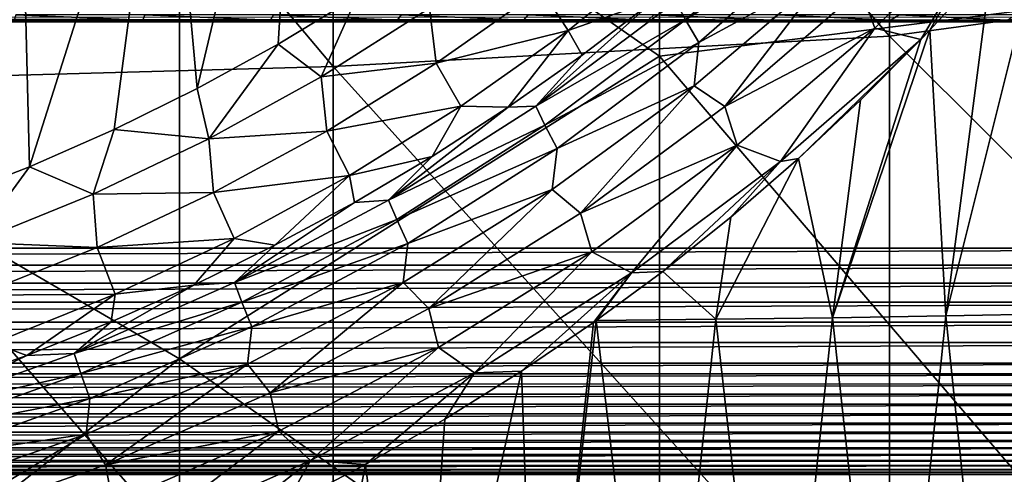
# Model space of a CAD drawing. Header units: metres. Extents: x -104 to 104, y -68 to 90.
# Tile 185 of 256: x 5.3 to 11.82, y -18.71 to -15.7. Entities that reach past the tile are written whole.
import ezdxf

# ---------------------------------------------------------------- set-up
doc = ezdxf.new("R2010")
doc.units = ezdxf.units.M
doc.layers.add('solid_FIT-BATH-153_SW0002', color=7, linetype='CONTINUOUS')

msp = doc.modelspace()

# ---------------------------------------------------------------- linework, layer by layer
at = {"layer": 'solid_FIT-BATH-153_SW0002'}
for points in [[(17.184942, -17.214111, 0.796502), (12.038979, 8.639775, 0.796502), (10.871763, 8.26669, 0.796502)], [(17.184942, -17.214111, 0.796502), (10.871763, 8.26669, 0.796502), (9.69239, 7.931559, 0.796502)], [(17.184942, -17.214111, 0.796502), (9.69239, 7.931559, 0.796502), (8.504291, 7.63539, 0.796502)], [(17.184942, -17.214111, 0.796502), (8.504291, 7.63539, 0.796502), (7.306127, 7.37792, 0.796502)], [(17.184942, -17.214111, 0.796502), (7.306127, 7.37792, 0.796502), (6.999918, -3.714088, 0.796502)], [(17.184942, -17.214111, 0.796502), (6.999918, -3.714088, 0.796502), (6.961664, -4.445391, 0.796502)], [(17.184942, -17.214111, 0.796502), (6.961664, -4.445391, 0.796502), (6.846977, -5.169706, 0.796502)], [(17.184942, -17.214111, 0.796502), (6.846977, -5.169706, 0.796502), (6.65729, -5.877312, 0.796502)], [(17.184942, -17.214111, 0.796502), (6.65729, -5.877312, 0.796502), (6.394936, -6.560861, 0.796502)], [(17.184942, -17.214111, 0.796502), (6.394936, -6.560861, 0.796502), (6.062229, -7.214024, 0.796502)], [(17.184942, -17.214111, 0.796502), (6.062229, -7.214024, 0.796502), (5.662942, -7.828754, 0.796502)], [(17.184942, -17.214111, 0.796502), (5.662942, -7.828754, 0.796502), (5.202155, -8.397757, 0.796502)], [(17.184942, -17.214111, 0.796502), (5.202155, -8.397757, 0.796502), (4.684192, -8.915861, 0.796502)], [(17.184942, -17.214111, 0.796502), (4.684192, -8.915861, 0.796502), (4.114249, -9.377369, 0.796502)], [(17.184942, -17.214111, 0.796502), (4.114249, -9.377369, 0.796502), (3.50004, -9.776173, 0.796502)], [(17.184942, -17.214111, 0.796502), (3.50004, -9.776173, 0.796502), (2.847568, -10.10871, 0.796502)], [(17.184942, -17.214111, 0.796502), (2.847568, -10.10871, 0.796502), (2.16292, -10.371561, 0.796502)], [(17.184942, -17.214111, 0.796502), (-2.162943, -10.371553, 0.796502), (-17.18494, -17.214111, 0.796502)], [(17.184942, -17.214111, 0.796502), (-1.455257, -10.561094, 0.796502), (-2.162943, -10.371553, 0.796502)], [(17.184942, -17.214111, 0.796502), (2.16292, -10.371561, 0.796502), (1.455235, -10.561099, 0.796502)], [(17.184942, -17.214111, 0.796502), (-0.732798, -10.675613, 0.796502), (-1.455257, -10.561094, 0.796502)], [(17.184942, -17.214111, 0.796502), (1.455235, -10.561099, 0.796502), (0.732782, -10.675615, 0.796502)], [(17.184942, -17.214111, 0.796502), (0, -10.714112, 0.796502), (-0.732798, -10.675613, 0.796502)], [(17.184942, -17.214111, 0.796502), (0.732782, -10.675615, 0.796502), (0, -10.714112, 0.796502)], [(11.063119, -15.809028, 15.427377), (11.063119, -11.393209, 15.552959), (7.374184, -11.54824, 15.552386)], [(14.752053, -15.308081, 15.437314), (11.063119, -11.393209, 15.552959), (11.063119, -15.809028, 15.427377)], [(7.374184, -16.009573, 15.426237), (7.374184, -11.54824, 15.552386), (3.685249, -11.626538, 15.55318)], [(11.063119, -15.809028, 15.427377), (7.374184, -11.54824, 15.552386), (7.374184, -16.009573, 15.426237)], [(9.539246, -11.567944, 12.548428), (9.538074, -15.940123, 12.423661), (6.357419, -13.721447, 12.492546)], [(12.719789, -15.540183, 12.431437), (9.538074, -15.940123, 12.423661), (9.539246, -11.567944, 12.548428)], [(6.357419, -13.721447, 12.492546), (3.176401, -16.095066, 12.426477), (3.176899, -11.624556, 12.552385)], [(7.374184, -16.009573, 15.426237), (3.685249, -11.626538, 15.55318), (3.685249, -16.11083, 15.42713)], [(6.26416, -13.831883, -15.203499), (7.171523, -13.210382, -15.203499), (6.474452, -16.156284, -15.203499)], [(7.171523, -13.210382, -15.203499), (7.010642, -15.862286, -15.203499), (6.474452, -16.156284, -15.203499)], [(7.171523, -13.210382, -15.203499), (7.534286, -15.544642, -15.203499), (7.010642, -15.862286, -15.203499)], [(6.357419, -13.721447, 12.492546), (6.356435, -17.946587, 12.365677), (3.176401, -16.095066, 12.426477)], [(9.538074, -15.940123, 12.423661), (6.356435, -17.946587, 12.365677), (6.357419, -13.721447, 12.492546)], [(5.304309, -14.366453, -15.203499), (6.26416, -13.831883, -15.203499), (5.363226, -16.674248, -15.203499)], [(6.26416, -13.831883, -15.203499), (5.92437, -16.427361, -15.203499), (5.363226, -16.674248, -15.203499)], [(6.26416, -13.831883, -15.203499), (6.474452, -16.156284, -15.203499), (5.92437, -16.427361, -15.203499)], [(4.299156, -14.810354, -15.203499), (5.304309, -14.366453, -15.203499), (4.793021, -16.895897, -15.203499)], [(5.304309, -14.366453, -15.203499), (5.363226, -16.674248, -15.203499), (4.793021, -16.895897, -15.203499)], [(11.434674, -17.662756, -9.516808), (11.741168, -15.318989, -9.732785), (12.138351, -14.850172, -9.661936)], [(11.434674, -17.662756, -9.516808), (12.138351, -14.850172, -9.661936), (12.161168, -17.649626, -9.276894)], [(10.586313, -14.935518, -10.653687), (9.709774, -15.700545, -10.790801), (9.645862, -15.579042, -11.03661)], [(10.682295, -15.07881, -10.423763), (9.709774, -15.700545, -10.790801), (10.586313, -14.935518, -10.653687)], [(11.817822, -14.912665, -9.776756), (10.964588, -15.755119, -9.93111), (10.871467, -15.498275, -10.05737)], [(11.270673, -15.830702, -9.809916), (10.964588, -15.755119, -9.93111), (11.817822, -14.912665, -9.776756)], [(11.328967, -15.7696, -9.800761), (11.270673, -15.830702, -9.809916), (11.817822, -14.912665, -9.776756)], [(11.741168, -15.318989, -9.732785), (11.328967, -15.7696, -9.800761), (11.817822, -14.912665, -9.776756)], [(10.682295, -15.07881, -10.423763), (9.798564, -15.849812, -10.56179), (9.709774, -15.700545, -10.790801)], [(10.653869, -15.383534, -10.243732), (9.798564, -15.849812, -10.56179), (10.682295, -15.07881, -10.423763)], [(8.753366, -15.496747, -13.05636), (9.611322, -15.227623, -11.936979), (8.932227, -15.770451, -11.982909)], [(8.932227, -15.770451, -11.982909), (9.611322, -15.227623, -11.936979), (9.504776, -15.568987, -11.304358)], [(14.752053, -19.485928, 15.303171), (14.752053, -15.308081, 15.437314), (11.063119, -15.809028, 15.427377)], [(11.434674, -17.662756, -9.516808), (11.328967, -15.7696, -9.800761), (11.741168, -15.318989, -9.732785)], [(10.653869, -15.383534, -10.243732), (9.766988, -16.138136, -10.377516), (9.798564, -15.849812, -10.56179)], [(9.970271, -16.274427, -10.19534), (9.766988, -16.138136, -10.377516), (10.653869, -15.383534, -10.243732)], [(10.871467, -15.498275, -10.05737), (9.970271, -16.274427, -10.19534), (10.653869, -15.383534, -10.243732)], [(8.0132, -15.622829, -14.141328), (8.753366, -15.496747, -13.05636), (8.056897, -15.988442, -13.082865)], [(8.056897, -15.988442, -13.082865), (8.753366, -15.496747, -13.05636), (8.932227, -15.770451, -11.982909)], [(10.964588, -15.755119, -9.93111), (9.970271, -16.274427, -10.19534), (10.871467, -15.498275, -10.05737)], [(7.010642, -15.862286, -15.203499), (7.534286, -15.544642, -15.203499), (7.295195, -16.077814, -14.152903)], [(7.534286, -15.544642, -15.203499), (8.0132, -15.622829, -14.141328), (7.295195, -16.077814, -14.152903)], [(8.719028, -16.272871, -11.153373), (9.026157, -15.934507, -11.366642), (9.504776, -15.568987, -11.304358)], [(9.645862, -15.579042, -11.03661), (8.719028, -16.272871, -11.153373), (9.504776, -15.568987, -11.304358)], [(9.709774, -15.700545, -10.790801), (8.719028, -16.272871, -11.153373), (9.645862, -15.579042, -11.03661)], [(8.932227, -15.770451, -11.982909), (9.504776, -15.568987, -11.304358), (9.026157, -15.934507, -11.366642)], [(12.719789, -15.540183, 12.431437), (12.718446, -19.656033, 12.298944), (9.538074, -15.940123, 12.423661)], [(7.295195, -16.077814, -14.152903), (8.0132, -15.622829, -14.141328), (8.056897, -15.988442, -13.082865)], [(13.867935, -15.680122, -3.944994), (13.867791, -15.701806, -4.047099), (-13.867897, -15.686512, -3.970177)], [(13.867791, -15.701806, -4.047099), (-13.867786, -15.701821, -4.047194), (-13.867897, -15.686512, -3.970177)], [(13.867791, -15.701806, -4.047099), (13.867756, -15.705621, -4.073458), (-13.867786, -15.701821, -4.047194)], [(13.867756, -15.705621, -4.073458), (-13.86768, -15.711037, -4.125127), (-13.867786, -15.701821, -4.047194)], [(13.867756, -15.705621, -4.073458), (13.867587, -15.714112, -4.203499), (-13.86768, -15.711037, -4.125127)], [(0.000006, -15.714112, -4.203497), (-13.86768, -15.711037, -4.125127), (13.867587, -15.714112, -4.203499)], [(0.000006, -15.714112, -4.203497), (13.867587, -15.714112, -4.203499), (0.051873, -15.714112, -6.993142)], [(13.867587, -15.714112, -4.203499), (0.111056, -15.714112, -6.993094), (0.051873, -15.714112, -6.993142)], [(0.971772, -15.714112, -6.996254), (0.111056, -15.714112, -6.993094), (13.867587, -15.714112, -4.203499)], [(0.971772, -15.714112, -6.996254), (13.867587, -15.714112, -4.203499), (1.808778, -15.714112, -6.991945)], [(1.808778, -15.714112, -6.991945), (13.867587, -15.714112, -4.203499), (2.622075, -15.714112, -6.980167)], [(2.622075, -15.714112, -6.980167), (13.867587, -15.714112, -4.203499), (3.41221, -15.714112, -6.962331)], [(3.41221, -15.714112, -6.962331), (13.867587, -15.714112, -4.203499), (4.178637, -15.714112, -6.937027)], [(4.178637, -15.714112, -6.937027), (13.867587, -15.714112, -4.203499), (4.91971, -15.714112, -6.900018)], [(4.91971, -15.714112, -6.900018), (5.635106, -15.714112, -6.85026), (5.261758, -15.702917, -7.027936)], [(4.91971, -15.714112, -6.900018), (13.867587, -15.714112, -4.203499), (5.635106, -15.714112, -6.85026)], [(5.261758, -15.702917, -7.027936), (6.113025, -15.702918, -6.959692), (5.272432, -15.667441, -7.181212)], [(5.635106, -15.714112, -6.85026), (6.113025, -15.702918, -6.959692), (5.261758, -15.702917, -7.027936)], [(6.113025, -15.702918, -6.959692), (6.127326, -15.667442, -7.112613), (5.272432, -15.667441, -7.181212)], [(5.635106, -15.714112, -6.85026), (6.325149, -15.714112, -6.788798), (6.113025, -15.702918, -6.959692)], [(5.635106, -15.714112, -6.85026), (13.867587, -15.714112, -4.203499), (6.325149, -15.714112, -6.788798)], [(6.113025, -15.702918, -6.959692), (6.959868, -15.702915, -6.868488), (6.127326, -15.667442, -7.112613)], [(6.325149, -15.714112, -6.788798), (6.959868, -15.702915, -6.868488), (6.113025, -15.702918, -6.959692)], [(6.959868, -15.702915, -6.868488), (6.978591, -15.667433, -7.020833), (6.127326, -15.667442, -7.112613)], [(6.325149, -15.714112, -6.788798), (6.989174, -15.714112, -6.714536), (6.959868, -15.702915, -6.868488)], [(6.325149, -15.714112, -6.788798), (13.867587, -15.714112, -4.203499), (6.989174, -15.714112, -6.714536)], [(6.959868, -15.702915, -6.868488), (7.801565, -15.702909, -6.751014), (6.978591, -15.667433, -7.020833)], [(7.626911, -15.714112, -6.627031), (7.801565, -15.702909, -6.751014), (6.959868, -15.702915, -6.868488)], [(6.989174, -15.714112, -6.714536), (7.626911, -15.714112, -6.627031), (6.959868, -15.702915, -6.868488)], [(7.801565, -15.702909, -6.751014), (7.825595, -15.667408, -6.902532), (6.978591, -15.667433, -7.020833)], [(6.989174, -15.714112, -6.714536), (13.867587, -15.714112, -4.203499), (7.626911, -15.714112, -6.627031)], [(7.626911, -15.714112, -6.627031), (8.238631, -15.714112, -6.526726), (7.801565, -15.702909, -6.751014)], [(7.626911, -15.714112, -6.627031), (13.867587, -15.714112, -4.203499), (8.238631, -15.714112, -6.526726)], [(7.801565, -15.702909, -6.751014), (8.6369, -15.7029, -6.603878), (7.825595, -15.667408, -6.902532)], [(8.238631, -15.714112, -6.526726), (8.6369, -15.7029, -6.603878), (7.801565, -15.702909, -6.751014)], [(8.6369, -15.7029, -6.603878), (8.667242, -15.667373, -6.754239), (7.825595, -15.667408, -6.902532)], [(8.238631, -15.714112, -6.526726), (8.824475, -15.714112, -6.413846), (8.6369, -15.7029, -6.603878)], [(8.238631, -15.714112, -6.526726), (13.867587, -15.714112, -4.203499), (8.824475, -15.714112, -6.413846)], [(8.6369, -15.7029, -6.603878), (9.463103, -15.702894, -6.422982), (8.667242, -15.667373, -6.754239)], [(9.384575, -15.714112, -6.288246), (9.463103, -15.702894, -6.422982), (8.6369, -15.7029, -6.603878)], [(8.824475, -15.714112, -6.413846), (9.384575, -15.714112, -6.288246), (8.6369, -15.7029, -6.603878)], [(9.463103, -15.702894, -6.422982), (9.500887, -15.667347, -6.571684), (8.667242, -15.667373, -6.754239)], [(9.709774, -15.700545, -10.790801), (8.778143, -16.397783, -10.908072), (8.719028, -16.272871, -11.153373)], [(9.798564, -15.849812, -10.56179), (8.778143, -16.397783, -10.908072), (9.709774, -15.700545, -10.790801)], [(8.824475, -15.714112, -6.413846), (13.867587, -15.714112, -4.203499), (9.384575, -15.714112, -6.288246)], [(9.384575, -15.714112, -6.288246), (9.918799, -15.714112, -6.150071), (9.463103, -15.702894, -6.422982)], [(9.384575, -15.714112, -6.288246), (13.867587, -15.714112, -4.203499), (9.918799, -15.714112, -6.150071)], [(9.463103, -15.702894, -6.422982), (10.275536, -15.70289, -6.202766), (9.500887, -15.667347, -6.571684)], [(9.918799, -15.714112, -6.150071), (10.275536, -15.70289, -6.202766), (9.463103, -15.702894, -6.422982)], [(10.275536, -15.70289, -6.202766), (10.321882, -15.667322, -6.349103), (9.500887, -15.667347, -6.571684)], [(9.918799, -15.714112, -6.150071), (10.426903, -15.714112, -5.999974), (10.275536, -15.70289, -6.202766)], [(9.918799, -15.714112, -6.150071), (13.867587, -15.714112, -4.203499), (10.426903, -15.714112, -5.999974)], [(10.275536, -15.70289, -6.202766), (11.069413, -15.702883, -5.937625), (10.321882, -15.667322, -6.349103)], [(10.908622, -15.714112, -5.837314), (11.069413, -15.702883, -5.937625), (10.275536, -15.70289, -6.202766)], [(10.426903, -15.714112, -5.999974), (10.908622, -15.714112, -5.837314), (10.275536, -15.70289, -6.202766)], [(11.069413, -15.702883, -5.937625), (11.125309, -15.667276, -6.080738), (10.321882, -15.667322, -6.349103)], [(10.426903, -15.714112, -5.999974), (13.867587, -15.714112, -4.203499), (10.908622, -15.714112, -5.837314)], [(10.908622, -15.714112, -5.837314), (11.364221, -15.714112, -5.662732), (11.069413, -15.702883, -5.937625)], [(10.908622, -15.714112, -5.837314), (13.867587, -15.714112, -4.203499), (11.364221, -15.714112, -5.662732)], [(11.069413, -15.702883, -5.937625), (11.840348, -15.702861, -5.621994), (11.125309, -15.667276, -6.080738)], [(11.364221, -15.714112, -5.662732), (11.840348, -15.702861, -5.621994), (11.069413, -15.702883, -5.937625)], [(11.840348, -15.702861, -5.621994), (11.906513, -15.667179, -5.760929), (11.125309, -15.667276, -6.080738)], [(11.364221, -15.714112, -5.662732), (11.794244, -15.714112, -5.4788), (11.840348, -15.702861, -5.621994)], [(11.364221, -15.714112, -5.662732), (13.867587, -15.714112, -4.203499), (11.794244, -15.714112, -5.4788)], [(11.794244, -15.714112, -5.4788), (12.19779, -15.714112, -5.285654), (11.840348, -15.702861, -5.621994)], [(11.794244, -15.714112, -5.4788), (13.867587, -15.714112, -4.203499), (12.19779, -15.714112, -5.285654)], [(8.056897, -15.988442, -13.082865), (8.932227, -15.770451, -11.982909), (8.222176, -16.272783, -12.022527)], [(8.222176, -16.272783, -12.022527), (8.932227, -15.770451, -11.982909), (8.534716, -16.280167, -11.422833)], [(8.932227, -15.770451, -11.982909), (9.026157, -15.934507, -11.366642), (8.534716, -16.280167, -11.422833)], [(10.964588, -15.755119, -9.93111), (10.053535, -16.531351, -10.068364), (9.970271, -16.274427, -10.19534)], [(10.340428, -16.640322, -9.953866), (10.053535, -16.531351, -10.068364), (10.964588, -15.755119, -9.93111)], [(11.270673, -15.830702, -9.809916), (10.340428, -16.640322, -9.953866), (10.964588, -15.755119, -9.93111)], [(10.684397, -17.674452, -9.729503), (11.270673, -15.830702, -9.809916), (11.328967, -15.7696, -9.800761)], [(10.684397, -17.674452, -9.729503), (11.328967, -15.7696, -9.800761), (11.434674, -17.662756, -9.516808)], [(11.063119, -20.093992, 15.289309), (11.063119, -15.809028, 15.427377), (7.374184, -16.009573, 15.426237)], [(9.798564, -15.849812, -10.56179), (8.859678, -16.552313, -10.679856), (8.778143, -16.397783, -10.908072)], [(9.766988, -16.138136, -10.377516), (8.859678, -16.552313, -10.679856), (9.798564, -15.849812, -10.56179)], [(10.460096, -16.618639, -9.926043), (10.340428, -16.640322, -9.953866), (11.270673, -15.830702, -9.809916)], [(10.870953, -16.233389, -9.86972), (10.460096, -16.618639, -9.926043), (11.270673, -15.830702, -9.809916)], [(10.684397, -17.674452, -9.729503), (10.870953, -16.233389, -9.86972), (11.270673, -15.830702, -9.809916)], [(14.752053, -19.485928, 15.303171), (11.063119, -15.809028, 15.427377), (11.063119, -20.093992, 15.289309)], [(6.474452, -16.156284, -15.203499), (7.010642, -15.862286, -15.203499), (6.551248, -16.489374, -14.162043)], [(7.010642, -15.862286, -15.203499), (7.295195, -16.077814, -14.152903), (6.551248, -16.489374, -14.162043)], [(9.538074, -15.940123, 12.423661), (9.5368, -20.18243, 12.286654), (6.356435, -17.946587, 12.365677)], [(8.719028, -16.272871, -11.153373), (8.534716, -16.280167, -11.422833), (9.026157, -15.934507, -11.366642)], [(12.718446, -19.656033, 12.298944), (9.5368, -20.18243, 12.286654), (9.538074, -15.940123, 12.423661)], [(7.374184, -20.337303, 15.287419), (7.374184, -16.009573, 15.426237), (3.685249, -16.11083, 15.42713)], [(7.295195, -16.077814, -14.152903), (8.056897, -15.988442, -13.082865), (7.332517, -16.438513, -13.104756)], [(7.332517, -16.438513, -13.104756), (8.056897, -15.988442, -13.082865), (8.222176, -16.272783, -12.022527)], [(11.063119, -20.093992, 15.289309), (7.374184, -16.009573, 15.426237), (7.374184, -20.337303, 15.287419)], [(6.356435, -17.946587, 12.365677), (3.175747, -20.430676, 12.287895), (3.176401, -16.095066, 12.426477)], [(7.374184, -20.337303, 15.287419), (3.685249, -16.11083, 15.42713), (3.685249, -20.460121, 15.288338)], [(6.551248, -16.489374, -14.162043), (7.295195, -16.077814, -14.152903), (7.332517, -16.438513, -13.104756)], [(5.92437, -16.427361, -15.203499), (6.474452, -16.156284, -15.203499), (6.551248, -16.489374, -14.162043)], [(9.766988, -16.138136, -10.377516), (8.827212, -16.825102, -10.491521), (8.859678, -16.552313, -10.679856)], [(9.014476, -16.98115, -10.313199), (8.827212, -16.825102, -10.491521), (9.766988, -16.138136, -10.377516)], [(9.970271, -16.274427, -10.19534), (9.014476, -16.98115, -10.313199), (9.766988, -16.138136, -10.377516)], [(10.684397, -17.674452, -9.729503), (10.460096, -16.618639, -9.926043), (10.870953, -16.233389, -9.86972)], [(7.332517, -16.438513, -13.104756), (8.222176, -16.272783, -12.022527), (7.483403, -16.732641, -12.055237)], [(7.483403, -16.732641, -12.055237), (8.222176, -16.272783, -12.022527), (8.031507, -16.605206, -11.473009)], [(8.719028, -16.272871, -11.153373), (7.741934, -16.894913, -11.248379), (8.534716, -16.280167, -11.422833)], [(8.778143, -16.397783, -10.908072), (7.741934, -16.894913, -11.248379), (8.719028, -16.272871, -11.153373)], [(7.741934, -16.894913, -11.248379), (8.031507, -16.605206, -11.473009), (8.534716, -16.280167, -11.422833)], [(8.222176, -16.272783, -12.022527), (8.534716, -16.280167, -11.422833), (8.031507, -16.605206, -11.473009)], [(10.053535, -16.531351, -10.068364), (9.014476, -16.98115, -10.313199), (9.970271, -16.274427, -10.19534)], [(5.363226, -16.674248, -15.203499), (5.92437, -16.427361, -15.203499), (5.783959, -16.85614, -14.168735)], [(5.92437, -16.427361, -15.203499), (6.551248, -16.489374, -14.162043), (5.783959, -16.85614, -14.168735)], [(6.551248, -16.489374, -14.162043), (7.332517, -16.438513, -13.104756), (6.582749, -16.84551, -13.121951)], [(6.582749, -16.84551, -13.121951), (7.332517, -16.438513, -13.104756), (7.483403, -16.732641, -12.055237)], [(8.778143, -16.397783, -10.908072), (7.796196, -17.02281, -11.003496), (7.741934, -16.894913, -11.248379)], [(8.859678, -16.552313, -10.679856), (7.796196, -17.02281, -11.003496), (8.778143, -16.397783, -10.908072)], [(5.783959, -16.85614, -14.168735), (6.551248, -16.489374, -14.162043), (6.582749, -16.84551, -13.121951)], [(8.859678, -16.552313, -10.679856), (7.870253, -17.182009, -10.775941), (7.796196, -17.02281, -11.003496)], [(8.827212, -16.825102, -10.491521), (7.870253, -17.182009, -10.775941), (8.859678, -16.552313, -10.679856)], [(10.053535, -16.531351, -10.068364), (9.088336, -17.237904, -10.185465), (9.014476, -16.98115, -10.313199)], [(9.352849, -17.377962, -10.07721), (9.088336, -17.237904, -10.185465), (10.053535, -16.531351, -10.068364)], [(10.340428, -16.640322, -9.953866), (9.352849, -17.377962, -10.07721), (10.053535, -16.531351, -10.068364)], [(7.483403, -16.732641, -12.055237), (8.031507, -16.605206, -11.473009), (7.516428, -16.909985, -11.517037)], [(7.741934, -16.894913, -11.248379), (7.516428, -16.909985, -11.517037), (8.031507, -16.605206, -11.473009)], [(9.911755, -17.684761, -9.916088), (10.010371, -17.00835, -9.982216), (10.460096, -16.618639, -9.926043)], [(9.911755, -17.684761, -9.916088), (10.460096, -16.618639, -9.926043), (10.684397, -17.674452, -9.729503)], [(10.460096, -16.618639, -9.926043), (10.010371, -17.00835, -9.982216), (10.340428, -16.640322, -9.953866)], [(4.793021, -16.895897, -15.203499), (5.363226, -16.674248, -15.203499), (4.995949, -17.176764, -14.172986)], [(5.363226, -16.674248, -15.203499), (5.783959, -16.85614, -14.168735), (4.995949, -17.176764, -14.172986)], [(9.558965, -17.368198, -10.033181), (9.352849, -17.377962, -10.07721), (10.340428, -16.640322, -9.953866)], [(10.010371, -17.00835, -9.982216), (9.558965, -17.368198, -10.033181), (10.340428, -16.640322, -9.953866)], [(6.582749, -16.84551, -13.121951), (7.483403, -16.732641, -12.055237), (6.718526, -17.148506, -12.08092)], [(6.718526, -17.148506, -12.08092), (7.483403, -16.732641, -12.055237), (6.989364, -17.194773, -11.554776)], [(7.483403, -16.732641, -12.055237), (7.516428, -16.909985, -11.517037), (6.989364, -17.194773, -11.554776)], [(8.827212, -16.825102, -10.491521), (7.838931, -17.440535, -10.583913), (7.870253, -17.182009, -10.775941)], [(8.008424, -17.614431, -10.408957), (7.838931, -17.440535, -10.583913), (8.827212, -16.825102, -10.491521)], [(9.014476, -16.98115, -10.313199), (8.008424, -17.614431, -10.408957), (8.827212, -16.825102, -10.491521)], [(4.995949, -17.176764, -14.172986), (5.783959, -16.85614, -14.168735), (5.810164, -17.208065, -13.134424)], [(5.783959, -16.85614, -14.168735), (6.582749, -16.84551, -13.121951), (5.810164, -17.208065, -13.134424)], [(5.810164, -17.208065, -13.134424), (6.582749, -16.84551, -13.121951), (6.718526, -17.148506, -12.08092)], [(7.741934, -16.894913, -11.248379), (6.720083, -17.44198, -11.320372), (7.516428, -16.909985, -11.517037)], [(7.796196, -17.02281, -11.003496), (6.720083, -17.44198, -11.320372), (7.741934, -16.894913, -11.248379)], [(6.720083, -17.44198, -11.320372), (6.989364, -17.194773, -11.554776), (7.516428, -16.909985, -11.517037)], [(7.796196, -17.02281, -11.003496), (6.769423, -17.572479, -11.075819), (6.720083, -17.44198, -11.320372)], [(7.870253, -17.182009, -10.775941), (6.769423, -17.572479, -11.075819), (7.796196, -17.02281, -11.003496)], [(9.088336, -17.237904, -10.185465), (8.008424, -17.614431, -10.408957), (9.014476, -16.98115, -10.313199)], [(9.911755, -17.684761, -9.916088), (9.558965, -17.368198, -10.033181), (10.010371, -17.00835, -9.982216)], [(5.810164, -17.208065, -13.134424), (6.718526, -17.148506, -12.08092), (5.93022, -17.518932, -12.099539)], [(5.93022, -17.518932, -12.099539), (6.718526, -17.148506, -12.08092), (6.451784, -17.458757, -11.586335)], [(6.718526, -17.148506, -12.08092), (6.989364, -17.194773, -11.554776), (6.451784, -17.458757, -11.586335)], [(-17.168554, -17.326817, 0.792262), (17.184942, -17.214111, 0.796502), (-17.18494, -17.214111, 0.796502)], [(17.168552, -17.326832, 0.79226), (17.184942, -17.214111, 0.796502), (-17.168554, -17.326817, 0.792262)], [(4.995949, -17.176764, -14.172986), (5.810164, -17.208065, -13.134424), (5.017366, -17.524843, -13.14222)], [(5.017366, -17.524843, -13.14222), (5.810164, -17.208065, -13.134424), (5.93022, -17.518932, -12.099539)], [(6.720083, -17.44198, -11.320372), (6.451784, -17.458757, -11.586335), (6.989364, -17.194773, -11.554776)], [(7.870253, -17.182009, -10.775941), (6.835797, -17.735762, -10.848783), (6.769423, -17.572479, -11.075819)], [(7.838931, -17.440535, -10.583913), (6.835797, -17.735762, -10.848783), (7.870253, -17.182009, -10.775941)], [(9.088336, -17.237904, -10.185465), (8.073262, -17.870918, -10.280462), (8.008424, -17.614431, -10.408957)], [(8.31243, -18.039148, -10.177706), (8.073262, -17.870918, -10.280462), (9.088336, -17.237904, -10.185465)], [(9.352849, -17.377962, -10.07721), (8.31243, -18.039148, -10.177706), (9.088336, -17.237904, -10.185465)], [(17.168552, -17.326832, 0.79226), (-17.168554, -17.326817, 0.792262), (-17.146593, -17.446564, 0.778381)], [(17.146585, -17.446594, 0.778376), (17.168552, -17.326832, 0.79226), (-17.146593, -17.446564, 0.778381)], [(8.622544, -18.029383, -10.12209), (8.31243, -18.039148, -10.177706), (9.352849, -17.377962, -10.07721)], [(9.100448, -17.705177, -10.079498), (8.622544, -18.029383, -10.12209), (9.352849, -17.377962, -10.07721)], [(9.118088, -17.692703, -10.077816), (9.100448, -17.705177, -10.079498), (9.352849, -17.377962, -10.07721)], [(9.558965, -17.368198, -10.033181), (9.118088, -17.692703, -10.077816), (9.352849, -17.377962, -10.07721)], [(9.911755, -17.684761, -9.916088), (9.118088, -17.692703, -10.077816), (9.558965, -17.368198, -10.033181)], [(17.146585, -17.446594, 0.778376), (-17.146593, -17.446564, 0.778381), (-17.118792, -17.572454, 0.75307)], [(17.118782, -17.5725, 0.753058), (17.146585, -17.446594, 0.778376), (-17.118792, -17.572454, 0.75307)], [(6.720083, -17.44198, -11.320372), (5.659354, -17.911139, -11.36928), (6.451784, -17.458757, -11.586335)], [(6.769423, -17.572479, -11.075819), (5.659354, -17.911139, -11.36928), (6.720083, -17.44198, -11.320372)], [(5.659354, -17.911139, -11.36928), (5.903613, -17.701921, -11.611836), (6.451784, -17.458757, -11.586335)], [(5.93022, -17.518932, -12.099539), (6.451784, -17.458757, -11.586335), (5.903613, -17.701921, -11.611836)], [(7.838931, -17.440535, -10.583913), (6.807494, -17.981539, -10.653569), (6.835797, -17.735762, -10.848783)], [(6.957669, -18.171211, -10.481397), (6.807494, -17.981539, -10.653569), (7.838931, -17.440535, -10.583913)], [(8.008424, -17.614431, -10.408957), (6.957669, -18.171211, -10.481397), (7.838931, -17.440535, -10.583913)], [(5.017366, -17.524843, -13.14222), (5.93022, -17.518932, -12.099539), (5.121188, -17.842518, -12.111164)], [(5.121188, -17.842518, -12.111164), (5.93022, -17.518932, -12.099539), (5.344279, -17.924314, -11.631348)], [(5.93022, -17.518932, -12.099539), (5.903613, -17.701921, -11.611836), (5.344279, -17.924314, -11.631348)], [(17.118782, -17.5725, 0.753058), (-17.118792, -17.572454, 0.75307), (-17.0835, -17.703829, 0.714309)], [(17.083481, -17.70389, 0.714288), (17.118782, -17.5725, 0.753058), (-17.0835, -17.703829, 0.714309)], [(6.769423, -17.572479, -11.075819), (5.703461, -18.043947, -11.124971), (5.659354, -17.911139, -11.36928)], [(6.835797, -17.735762, -10.848783), (5.703461, -18.043947, -11.124971), (6.769423, -17.572479, -11.075819)], [(8.073262, -17.870918, -10.280462), (6.957669, -18.171211, -10.481397), (8.008424, -17.614431, -10.408957)], [(9.911755, -17.684761, -9.916088), (10.684397, -17.674452, -9.729503), (10.311557, -21.231956, -9.362857)], [(10.684397, -17.674452, -9.729503), (11.068625, -21.219831, -9.159901), (10.311557, -21.231956, -9.362857)], [(10.684397, -17.674452, -9.729503), (11.434674, -17.662756, -9.516808), (11.068625, -21.219831, -9.159901)], [(11.434674, -17.662756, -9.516808), (11.8024, -21.206165, -8.929987), (11.068625, -21.219831, -9.159901)], [(11.434674, -17.662756, -9.516808), (12.161168, -17.649626, -9.276894), (11.8024, -21.206165, -8.929987)], [(12.161168, -17.649626, -9.276894), (12.511559, -21.19092, -8.672112), (11.8024, -21.206165, -8.929987)], [(17.083481, -17.70389, 0.714288), (-17.0835, -17.703829, 0.714309), (-17.038921, -17.839209, 0.660046)], [(17.038893, -17.839287, 0.66001), (17.083481, -17.70389, 0.714288), (-17.038921, -17.839209, 0.660046)], [(5.659354, -17.911139, -11.36928), (5.344279, -17.924314, -11.631348), (5.903613, -17.701921, -11.611836)], [(6.835797, -17.735762, -10.848783), (5.761757, -18.2108, -10.898315), (5.703461, -18.043947, -11.124971)], [(6.807494, -17.981539, -10.653569), (5.761757, -18.2108, -10.898315), (6.835797, -17.735762, -10.848783)], [(8.733211, -21.251795, -9.692349), (8.622544, -18.029383, -10.12209), (9.100448, -17.705177, -10.079498)], [(8.733211, -21.251795, -9.692349), (9.100448, -17.705177, -10.079498), (9.118088, -17.692703, -10.077816)], [(9.532612, -21.242594, -9.539969), (8.733211, -21.251795, -9.692349), (9.118088, -17.692703, -10.077816)], [(9.911755, -17.684761, -9.916088), (9.532612, -21.242594, -9.539969), (9.118088, -17.692703, -10.077816)], [(9.911755, -17.684761, -9.916088), (10.311557, -21.231956, -9.362857), (9.532612, -21.242594, -9.539969)], [(17.038893, -17.839287, 0.66001), (-17.038921, -17.839209, 0.660046), (-16.983795, -17.97658, 0.588261)], [(16.983753, -17.976675, 0.588205), (17.038893, -17.839287, 0.66001), (-16.983795, -17.97658, 0.588261)], [(5.121188, -17.842518, -12.111164), (5.344279, -17.924314, -11.631348), (4.774357, -18.125549, -11.645082)], [(8.073262, -17.870918, -10.280462), (7.013897, -18.427372, -10.352177), (6.957669, -18.171211, -10.481397)], [(7.225075, -18.620544, -10.253996), (7.013897, -18.427372, -10.352177), (8.073262, -17.870918, -10.280462)], [(8.31243, -18.039148, -10.177706), (7.225075, -18.620544, -10.253996), (8.073262, -17.870918, -10.280462)], [(5.659354, -17.911139, -11.36928), (4.566023, -18.299509, -11.396639), (5.344279, -17.924314, -11.631348)], [(5.703461, -18.043947, -11.124971), (4.566023, -18.299509, -11.396639), (5.659354, -17.911139, -11.36928)], [(4.566023, -18.299509, -11.396639), (4.774357, -18.125549, -11.645082), (5.344279, -17.924314, -11.631348)], [(16.983753, -17.976675, 0.588205), (-16.983795, -17.97658, 0.588261), (-16.951534, -18.045383, 0.545096)], [(16.951485, -18.045485, 0.545029), (16.983753, -17.976675, 0.588205), (-16.951534, -18.045383, 0.545096)], [(6.356435, -17.946587, 12.365677), (6.355381, -22.049364, 12.22699), (3.175747, -20.430676, 12.287895)], [(6.807494, -17.981539, -10.653569), (5.737853, -18.445557, -10.700606), (5.761757, -18.2108, -10.898315)], [(5.867245, -18.648869, -10.530532), (5.737853, -18.445557, -10.700606), (6.807494, -17.981539, -10.653569)], [(6.957669, -18.171211, -10.481397), (5.867245, -18.648869, -10.530532), (6.807494, -17.981539, -10.653569)], [(9.5368, -20.18243, 12.286654), (6.355381, -22.049364, 12.22699), (6.356435, -17.946587, 12.365677)], [(16.951485, -18.045485, 0.545029), (-16.951534, -18.045383, 0.545096), (-16.91637, -18.113686, 0.496822)], [(16.916313, -18.113791, 0.496743), (16.951485, -18.045485, 0.545029), (-16.91637, -18.113686, 0.496822)], [(5.703461, -18.043947, -11.124971), (4.604078, -18.434484, -11.152497), (4.566023, -18.299509, -11.396639)], [(5.761757, -18.2108, -10.898315), (4.604078, -18.434484, -11.152497), (5.703461, -18.043947, -11.124971)], [(7.5883, -18.647512, -10.195645), (7.225075, -18.620544, -10.253996), (8.31243, -18.039148, -10.177706)], [(8.11597, -18.345825, -10.161182), (7.5883, -18.647512, -10.195645), (8.31243, -18.039148, -10.177706)], [(7.91477, -21.259607, -9.821112), (8.11597, -18.345825, -10.161182), (8.622544, -18.029383, -10.12209)], [(8.733211, -21.251795, -9.692349), (7.91477, -21.259607, -9.821112), (8.622544, -18.029383, -10.12209)], [(8.622544, -18.029383, -10.12209), (8.11597, -18.345825, -10.161182), (8.31243, -18.039148, -10.177706)], [(16.916313, -18.113791, 0.496743), (-16.91637, -18.113686, 0.496822), (-16.877701, -18.181129, 0.443182)], [(16.877636, -18.181238, 0.443091), (16.916313, -18.113791, 0.496743), (-16.877701, -18.181129, 0.443182)], [(16.877636, -18.181238, 0.443091), (-16.877701, -18.181129, 0.443182), (-16.834917, -18.247356, 0.383887)], [(16.834841, -18.247467, 0.383782), (16.877636, -18.181238, 0.443091), (-16.834917, -18.247356, 0.383887)], [(7.013897, -18.427372, -10.352177), (5.867245, -18.648869, -10.530532), (6.957669, -18.171211, -10.481397)], [(16.834841, -18.247467, 0.383782), (-16.834917, -18.247356, 0.383887), (-16.788321, -18.311901, 0.318685)], [(16.788233, -18.312014, 0.318565), (16.834841, -18.247467, 0.383782), (-16.788321, -18.311901, 0.318685)], [(5.761757, -18.2108, -10.898315), (4.653442, -18.604523, -10.926087), (4.604078, -18.434484, -11.152497)], [(5.737853, -18.445557, -10.700606), (4.653442, -18.604523, -10.926087), (5.761757, -18.2108, -10.898315)], [(16.788233, -18.312014, 0.318565), (-16.788321, -18.311901, 0.318685), (-16.737665, -18.373859, 0.247808)], [(16.737566, -18.373972, 0.247673), (16.788233, -18.312014, 0.318565), (-16.737665, -18.373859, 0.247808)], [(16.737566, -18.373972, 0.247673), (-16.737665, -18.373859, 0.247808), (-16.682547, -18.432373, 0.171624)], [(16.682444, -18.432476, 0.171482), (16.737566, -18.373972, 0.247673), (-16.682547, -18.432373, 0.171624)], [(7.91477, -21.259607, -9.821112), (7.5883, -18.647512, -10.195645), (8.11597, -18.345825, -10.161182)], [(16.682444, -18.432476, 0.171482), (-16.682547, -18.432373, 0.171624), (-16.622988, -18.487055, 0.089984)], [(16.622889, -18.487141, 0.089848), (16.682444, -18.432476, 0.171482), (-16.622988, -18.487055, 0.089984)], [(5.737853, -18.445557, -10.700606), (4.634718, -18.830244, -10.726685), (4.653442, -18.604523, -10.926087)], [(4.741674, -19.045073, -10.557982), (4.634718, -18.830244, -10.726685), (5.737853, -18.445557, -10.700606)], [(5.867245, -18.648869, -10.530532), (4.741674, -19.045073, -10.557982), (5.737853, -18.445557, -10.700606)], [(7.013897, -18.427372, -10.352177), (5.915067, -18.90472, -10.400694), (5.867245, -18.648869, -10.530532)], [(6.09602, -19.119402, -10.305984), (5.915067, -18.90472, -10.400694), (7.013897, -18.427372, -10.352177)], [(7.225075, -18.620544, -10.253996), (6.09602, -19.119402, -10.305984), (7.013897, -18.427372, -10.352177)], [(16.622889, -18.487141, 0.089848), (-16.622988, -18.487055, 0.089984), (-16.559126, -18.537167, 0.003273)], [(16.559034, -18.537233, 0.003148), (16.622889, -18.487141, 0.089848), (-16.559126, -18.537167, 0.003273)], [(16.559034, -18.537233, 0.003148), (-16.559126, -18.537167, 0.003273), (-16.491039, -18.581936, -0.087824)], [(16.490955, -18.581987, -0.087935), (16.559034, -18.537233, 0.003148), (-16.491039, -18.581936, -0.087824)], [(16.490955, -18.581987, -0.087935), (-16.491039, -18.581936, -0.087824), (-16.418695, -18.620979, -0.183185)], [(16.418623, -18.621014, -0.183279), (16.490955, -18.581987, -0.087935), (-16.418695, -18.620979, -0.183185)], [(16.418623, -18.621014, -0.183279), (-16.418695, -18.620979, -0.183185), (-16.342123, -18.65377, -0.282331)], [(16.342064, -18.653793, -0.282405), (16.418623, -18.621014, -0.183279), (-16.342123, -18.65377, -0.282331)], [(16.342064, -18.653793, -0.282405), (-16.342123, -18.65377, -0.282331), (-16.261387, -18.679779, -0.384409)], [(16.261343, -18.679792, -0.384464), (16.342064, -18.653793, -0.282405), (-16.261387, -18.679779, -0.384409)], [(5.915067, -18.90472, -10.400694), (4.741674, -19.045073, -10.557982), (5.867245, -18.648869, -10.530532)], [(6.51578, -19.180494, -10.24768), (6.09602, -19.119402, -10.305984), (7.225075, -18.620544, -10.253996)], [(7.051983, -18.926941, -10.224525), (6.51578, -19.180494, -10.24768), (7.225075, -18.620544, -10.253996)], [(7.5883, -18.647512, -10.195645), (7.051983, -18.926941, -10.224525), (7.225075, -18.620544, -10.253996)], [(7.07871, -21.266083, -9.927368), (7.051983, -18.926941, -10.224525), (7.5883, -18.647512, -10.195645)], [(7.91477, -21.259607, -9.821112), (7.07871, -21.266083, -9.927368), (7.5883, -18.647512, -10.195645)], [(16.261343, -18.679792, -0.384464), (-16.261387, -18.679779, -0.384409), (-16.1765, -18.698681, -0.488894)], [(16.17647, -18.698687, -0.488929), (16.261343, -18.679792, -0.384464), (-16.1765, -18.698681, -0.488894)], [(16.17647, -18.698687, -0.488929), (-16.1765, -18.698681, -0.488894), (-16.087442, -18.710215, -0.59543)], [(16.087427, -18.710215, -0.595448), (16.17647, -18.698687, -0.488929), (-16.087442, -18.710215, -0.59543)], [(16.087427, -18.710215, -0.595448), (-16.087442, -18.710215, -0.59543), (-15.994212, -18.714111, -0.703498)], [(15.99421, -18.714111, -0.7035), (16.087427, -18.710215, -0.595448), (-15.994212, -18.714111, -0.703498)]]:
    msp.add_3dface(points, dxfattribs=at)

doc.saveas('drawing.dxf')
